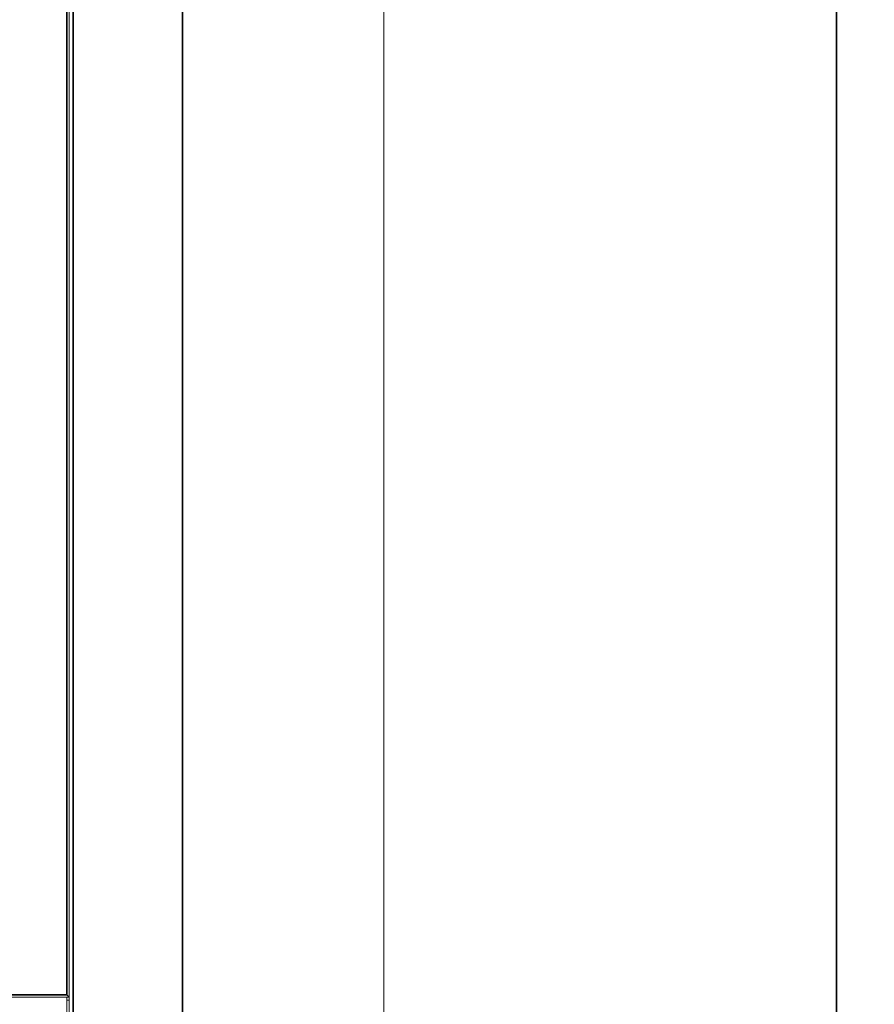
# Model space of a CAD drawing. Header units: millimetres. Extents: x 4 to 1188, y 1 to 840.
# Tile 72 of 256: x 587 to 633, y 319 to 371. Entities that reach past the tile are written whole.
import ezdxf

# ---------------------------------------------------------------- set-up
doc = ezdxf.new("R2010")
doc.units = ezdxf.units.MM
doc.layers.add('1', color=7, linetype='Continuous')
doc.styles.add('Arial Unicode MS', font='Arial Unicode MS')
doc.dimstyles.get("Standard").update_dxf_attribs({"dimtxt": 0.18, "dimasz": 0.18, "dimexe": 0.18, "dimexo": 0.0625, "dimgap": 0.09, "dimtad": 0, "dimtih": 1, "dimtoh": 1, "dimdec": 4, "dimzin": 0, "dimdsep": 46, "dimtxsty": 'Standard', "dimcen": 0.09, "dimadec": 0, "dimazin": 0, "dimtfac": 1, "dimtdec": 4, "dimtofl": 0, "dimtmove": 0, "dimatfit": 3, "dimfxl": 0, "dimtolj": 1, "dimtzin": 0, "dimarcsym": 0})

# ---------------------------------------------------------------- blocks, each defined once
blk = doc.blocks.new('_U51')
at = {"layer": '1', "color": 18, "lineweight": 35}
for p, q in [((512.604, 533.086), (632.65, 533.086)), ((630.65, 533.086), (630.65, 291.229)), ((596.98, 291.229), (632.65, 291.229))]:
    blk.add_line(p, q, dxfattribs=at)
at = {"layer": '1', "color": 18, "lineweight": 70}
for points in [[(630.65, 533.086), (631.426, 529.586), (629.874, 529.586)], [(630.65, 291.229), (629.874, 294.729), (631.426, 294.729)]]:
    blk.add_solid(points, dxfattribs=at)
at = {"layer": '1', "color": 18, "linetype": 'Continuous', "lineweight": 13, "insert": (629.408, 405.823), "char_height": 3, "attachment_point": 7, "rotation": 90, "line_spacing_factor": 1.047437, "style": 'Arial Unicode MS'}
blk.add_mtext('\\fArial Unicode MS|b0|i0;\\W1.0000;{\\H1.21x;(}1814{\\H1.21x;)}', dxfattribs=at)

msp = doc.modelspace()

# ---------------------------------------------------------------- linework, layer by layer
at = {"layer": '1', "color": 154, "linetype": 'Continuous', "lineweight": 35}
for p, q in [((589.8429, 319.342), (589.8429, 422.742)), ((590.1763, 294.862), (590.1763, 422.7686)), ((595.9763, 422.7686), (595.9763, 292.0753)), ((586.1096, 319.342), (589.8429, 319.342))]:
    msp.add_line(p, q, dxfattribs=at)
at = {"layer": '1', "color": 154, "linetype": 'Continuous', "lineweight": 13}
for p, q in [((589.9763, 422.742), (589.9763, 319.2086)), ((606.6429, 292.0753), (606.6429, 394.6087)), ((606.6496, 292.0753), (606.6496, 394.6087)), ((589.9763, 319.2086), (585.9763, 319.2086)), ((589.9763, 319.2086), (589.8429, 319.342)), ((589.8429, 315.4086), (589.8429, 319.2089)), ((589.8429, 319.062), (589.9763, 319.062)), ((589.8496, 319.2089), (589.8496, 319.0629)), ((589.9763, 292.142), (589.9763, 319.2104))]:
    msp.add_line(p, q, dxfattribs=at)

# ---------------------------------------------------------------- dimensions: what is measured, and where the dimension line sits
at = {"layer": '1', "color": 18, "linetype": 'Continuous', "lineweight": 13}
dim = msp.add_linear_dim(base=(630.6503, 533.0862), p1=(543.3395, 291.2286), p2=(511.5763, 533.0862), angle=270, dimstyle='Standard', override={"dimtxt": 3, "dimasz": 3.5, "dimexe": 2, "dimexo": 1, "dimgap": 1.5, "dimtad": 1, "dimtih": 0, "dimtoh": 0, "dimdec": 0, "dimlfac": 7.5, "dimzin": 8, "dimdsep": 44, "dimlunit": 2, "dimpost": '(<>)', "dimtxsty": 'Arial Unicode MS', "dimsah": 1, "dimse1": 0, "dimse2": 0, "dimsd1": 0, "dimsd2": 0, "dimclrd": 18, "dimclre": 18, "dimclrt": 18, "dimtm": -0.1, "dimtfac": 0.666667, "dimtdec": 2, "dimtofl": 1, "dimtmove": 0, "dimtzin": 8, "dimlwd": 35, "dimlwe": 35}, dxfattribs=at)
dim.commit()
dim.dimension.update_dxf_attribs({"geometry": '_U51', "text_midpoint": (630.6503, 412.1574), "dimtype": 160})

doc.saveas('drawing.dxf')
